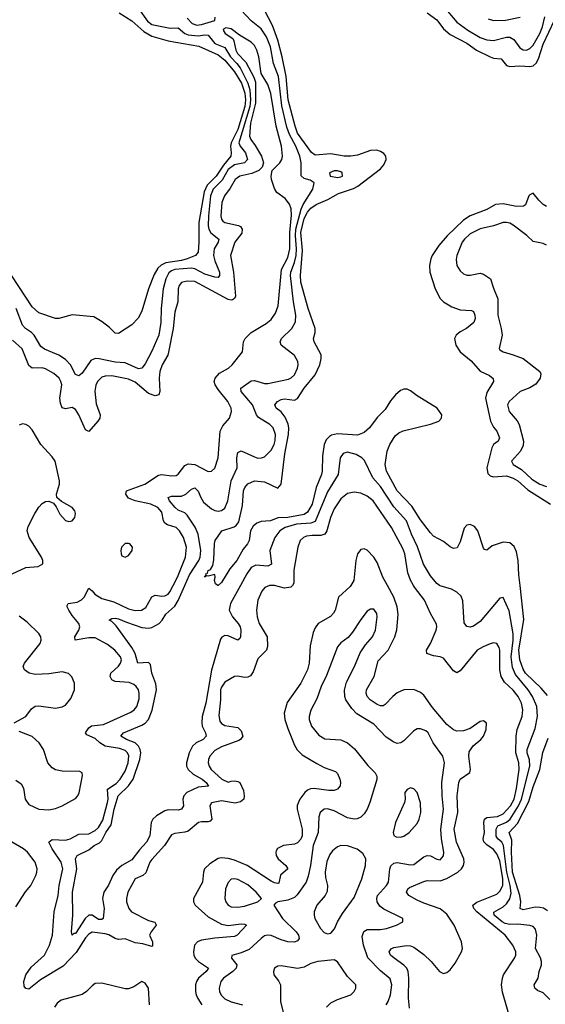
# Model space of a CAD drawing. Header units: inches. Extents: x 1954678 to 2060271, y 904822 to 1016299.
# Tile 34 of 256: x 1964894 to 1968063, y 947473 to 953413. Entities that reach past the tile are written whole.
import ezdxf

# ---------------------------------------------------------------- set-up
doc = ezdxf.new("R2010")
doc.units = ezdxf.units.IN
doc.header["$MEASUREMENT"] = 0
doc.layers.add('B9964', color=7, linetype='Continuous')
doc.layers.add('B9965', color=7, linetype='Continuous')

msp = doc.modelspace()

# ---------------------------------------------------------------- linework, layer by layer
at = {"layer": 'B9964', "color": 5}
for points, elevation in [([(1966539.5, 950000), (1966528.8, 949990), (1966490, 949982.7), (1966430, 949999.6), (1966400.5, 949999.5), (1966372.4, 949987.6), (1966354.2, 949965.8), (1966329.5, 949910), (1966320.9, 949850), (1966326.3, 949810), (1966338.4, 949770), (1966387, 949690), (1966388.5, 949631.5), (1966383, 949610), (1966330, 949556.8), (1966301.4, 949478.6), (1966285, 949455), (1966270, 949445.4), (1966250, 949443.9), (1966210, 949452), (1966190, 949451.1), (1966130, 949416.2), (1966110, 949386.3), (1966105.4, 949370), (1966104.5, 949310), (1966095, 949215), (1966100.6, 949180.6), (1966110, 949165.9), (1966130, 949154), (1966210, 949142), (1966230, 949122), (1966238.4, 949090), (1966225.3, 949070), (1966215.4, 949064.6), (1966110, 949026.7), (1966070, 949003.7), (1966039.4, 948970), (1966031.6, 948950), (1966030.9, 948930), (1966036.3, 948910), (1966048.5, 948890), (1966112.2, 948830), (1966150, 948811.9), (1966170, 948819.3), (1966190, 948820.3), (1966210, 948817.5), (1966220.7, 948810), (1966243.1, 948763.1), (1966248.1, 948730), (1966245.4, 948710), (1966225.7, 948694.3), (1966193.3, 948686.7), (1966110, 948699.7), (1966051.4, 948688.6), (1966040.1, 948670), (1966051.5, 948590), (1966043.4, 948576.6), (1966030, 948572.7), (1965990, 948573.9), (1965971.2, 948568.8), (1965910, 948517.8), (1965890, 948511.3), (1965830, 948504.1), (1965810, 948494.2), (1965767.2, 948430), (1965690, 948346.6), (1965679.5, 948330), (1965655.1, 948264.9), (1965636, 948250), (1965590, 948228.6), (1965545.3, 948150), (1965537.1, 948110), (1965538.2, 948090), (1965551.8, 948050), (1965568.6, 948030), (1965670, 947977.2), (1965707.9, 947967.9), (1965715.6, 947955.6), (1965717.3, 947950), (1965685.8, 947910), (1965677.5, 947890), (1965693.9, 947850), (1965694.2, 947825.8), (1965690, 947821), (1965637.1, 947837.1), (1965590, 947844.4), (1965530, 947868.3), (1965490, 947864.4), (1965470, 947870.4), (1965432.1, 947892.1), (1965410, 947898.2), (1965330, 947907.7), (1965310, 947895.9), (1965290, 947872.7), (1965234.6, 947785.4), (1965156.5, 947703.5), (1965019.4, 947620.6), (1964950, 947563.6), (1964930, 947567.8), (1964921.2, 947581.2), (1964918.4, 947610), (1964930.4, 947650), (1964963.6, 947696.4), (1965043.7, 947770), (1965073.7, 947830), (1965092.6, 947890), (1965101.5, 948030), (1965126.5, 948130), (1965132.1, 948190), (1965153.5, 948290), (1965143.2, 948330), (1965088.9, 948410), (1965069.5, 948450.5), (1965090, 948467.7), (1965170, 948462.8), (1965198, 948470), (1965250, 948498.7), (1965310, 948501.7), (1965350, 948521), (1965370, 948540.1), (1965395.9, 948584.1), (1965423.8, 948690), (1965426.9, 948710), (1965423.2, 948770), (1965475, 948805), (1965499.7, 948830), (1965530, 948879), (1965548.9, 948930), (1965551.7, 948971.7), (1965544.9, 948990), (1965530, 949003), (1965496.5, 949016.5), (1965410, 949030.7), (1965377.6, 949050), (1965350, 949075.8), (1965299.3, 949099.3), (1965289.8, 949110), (1965310, 949139.8), (1965327.8, 949152.2), (1965400.2, 949159.8), (1965564.8, 949235.2), (1965584.4, 949250), (1965599.9, 949270), (1965615.2, 949315.2), (1965615.2, 949350), (1965609.3, 949369.3), (1965595.9, 949390), (1965581.9, 949401.9), (1965554.3, 949414.3), (1965470, 949420.9), (1965449.3, 949430), (1965439.9, 949450), (1965443.4, 949470), (1965490, 949511.9), (1965502.6, 949530), (1965507.2, 949550), (1965501.6, 949570), (1965467.6, 949610), (1965424.1, 949644.1), (1965350, 949683.2), (1965310, 949683.6), (1965227.6, 949670), (1965225.4, 949690), (1965250.9, 949729.1), (1965255.9, 949750), (1965250.4, 949770.4), (1965210, 949818.5), (1965189.9, 949850), (1965180.6, 949870), (1965180.9, 949879.1), (1965186, 949890), (1965240.8, 949899.2), (1965267.3, 949912.7), (1965282, 949930), (1965310, 949982.4), (1965330, 949967.2), (1965346.2, 949946.2), (1965390, 949921.2), (1965461.7, 949901.7), (1965550, 949858.4), (1965590.5, 949849.5), (1965628.7, 949850), (1965653.6, 949866.4), (1965690, 949932), (1965710, 949940.5), (1965750, 949935), (1965770, 949937), (1965790, 949947.8), (1965799.4, 949960.6), (1965819.3, 950000)], 480), ([(1966225.4, 950000), (1966164.6, 949890), (1966157.7, 949850), (1966176.2, 949810), (1966211.5, 949770), (1966223.2, 949750), (1966227.1, 949730), (1966225.4, 949690), (1966221.1, 949678.9), (1966210.2, 949669.8), (1966150, 949694.9), (1966130, 949696.8), (1966111.9, 949688.1), (1966104.1, 949675.9), (1966050, 949489.6), (1966016.6, 949290), (1965994.7, 949210), (1965991.2, 949171.2), (1965994.1, 949150), (1966014.8, 949110), (1966019, 949090), (1965999.7, 949070), (1965958.2, 949050), (1965936.6, 949030), (1965915.6, 948990), (1965899.3, 948930), (1965900.4, 948910), (1965909.8, 948889.8), (1965940.9, 948860.9), (1965995, 948830), (1966018.8, 948810), (1966031.6, 948788.4), (1965970, 948783.1), (1965901.8, 948750), (1965882.7, 948730), (1965877.8, 948710), (1965882.2, 948670), (1965870, 948649.8), (1965850, 948644.2), (1965790, 948646.4), (1965770, 948639.9), (1965719.3, 948610), (1965697.4, 948590), (1965687.6, 948570), (1965678.1, 948490), (1965659.5, 948450), (1965616.3, 948403.7), (1965570, 948344.5), (1965509.7, 948310.3), (1965477.9, 948282.1), (1965455.1, 948250), (1965429, 948191), (1965402, 948150), (1965392.5, 948110), (1965403.5, 948050), (1965397.1, 947990), (1965390, 947983.6), (1965370, 947984.2), (1965330, 948009.8), (1965310, 948010.8), (1965288.8, 947991.2), (1965230, 947899.7), (1965221.2, 947898.8), (1965209.8, 947889.8), (1965207.1, 947910), (1965214.5, 948010), (1965211.5, 948148.5), (1965237.7, 948290), (1965229.9, 948350.1), (1965241, 948370), (1965310, 948405), (1965343.8, 948430), (1965374.2, 948445.8), (1965390, 948460.5), (1965413.3, 948510), (1965445.5, 948554.5), (1965462.8, 948650), (1965488, 948730), (1965549.9, 948790), (1965577.8, 948830), (1965618.3, 948950), (1965623.8, 948990), (1965620.3, 949010), (1965610.3, 949030.3), (1965589.6, 949049.6), (1965537.4, 949070), (1965504.7, 949090), (1965518.9, 949110), (1965630, 949157.5), (1965650.3, 949169.7), (1965669.9, 949190), (1965691.9, 949248.1), (1965718.2, 949370), (1965714.1, 949405.9), (1965691.1, 949470), (1965682, 949522), (1965670, 949534.6), (1965606.2, 949530), (1965589.9, 949590), (1965570, 949625), (1965476.5, 949756.5), (1965450, 949781.3), (1965432.7, 949790), (1965450, 949799.5), (1965470, 949802.4), (1965490, 949798.9), (1965537.7, 949777.7), (1965630, 949746.4), (1965670, 949742.2), (1965690, 949746.3), (1965735.6, 949770), (1965753.5, 949790), (1965774.4, 949825.6), (1965830, 949874.5), (1965850, 949908.6), (1965889.8, 950000)], 460), ([(1966890, 950000), (1966886.3, 949993.7), (1966816.2, 949930), (1966796.1, 949850), (1966787, 949833), (1966767.1, 949812.9), (1966693.1, 949770), (1966676, 949744), (1966664.3, 949715.7), (1966645.2, 949634.8), (1966638.8, 949530), (1966630.1, 949489.9), (1966590, 949409.8), (1966507.2, 949292.8), (1966488.1, 949230), (1966492.2, 949190), (1966510, 949136.4), (1966550, 949035.8), (1966567, 949007), (1966597.5, 948977.5), (1966685.1, 948925.1), (1966730, 948900.9), (1966798, 948878), (1966810, 948864.9), (1966824, 948830), (1966828.9, 948810), (1966825.7, 948790), (1966809.3, 948770.7), (1966790, 948763.2), (1966757, 948763), (1966670, 948774.8), (1966647.5, 948772.5), (1966630, 948765), (1966612.9, 948750), (1966583.2, 948710), (1966567.3, 948672.7), (1966566.1, 948650), (1966597, 948530), (1966597.2, 948490), (1966590, 948469.8), (1966570, 948446.4), (1966550, 948438.6), (1966484.9, 948430), (1966448.4, 948411.6), (1966440.9, 948399.1), (1966437.8, 948390), (1966440.8, 948370), (1966452.6, 948350), (1966498.6, 948310), (1966510.2, 948290), (1966467.4, 948252.6), (1966455.9, 948204.1), (1966450, 948201), (1966430, 948204.8), (1966410, 948214.6), (1966265, 948310), (1966190, 948343.1), (1966150, 948353), (1966110, 948356.4), (1966090, 948351.7), (1966040.4, 948319.6), (1966009.2, 948290), (1966002.2, 948270), (1965996.6, 948210), (1965942.8, 948110), (1965942.8, 948090), (1965951.1, 948070), (1966030, 947999.8), (1966110, 947956.3), (1966150, 947947.3), (1966230, 947958.3), (1966250, 947956.5), (1966261.3, 947950), (1966204.7, 947890), (1966190, 947881.5), (1966070, 947871.2), (1965990, 947858.8), (1965965.3, 947850), (1965947.6, 947830), (1965941.7, 947790), (1965944, 947770), (1965952.6, 947750), (1965972, 947730), (1966031.4, 947690), (1966019.1, 947670), (1965971.7, 947630), (1965959.8, 947610), (1965954.4, 947590), (1965954, 947550), (1965958.5, 947530), (1965967.7, 947507.7), (1965992.7, 947470)], 520), ([(1966091.1, 950000), (1966090, 949999), (1966088.7, 950000)], 440), ([(1967244.9, 947450), (1967238, 947510), (1967241, 947630), (1967237.1, 947670), (1967227.3, 947690), (1967210, 947709.3), (1967151.2, 947750), (1967129.8, 947770), (1967121.2, 947790), (1967133, 947807), (1967150, 947815.8), (1967227, 947827), (1967250, 947825.9), (1967270, 947817), (1967330, 947772.7), (1967375.9, 947730), (1967425.5, 947670), (1967450, 947659), (1967470, 947664.2), (1967490, 947681.3), (1967519.3, 947720.7), (1967557.8, 947790), (1967563.7, 947810), (1967558.4, 947850), (1967512.9, 947950), (1967470, 948015.8), (1967430, 948049.4), (1967330, 948082.2), (1967290, 948099.9), (1967240.4, 948130), (1967227.1, 948150), (1967234.7, 948170), (1967243.7, 948176.3), (1967330, 948213.5), (1967350, 948219), (1967430, 948217.8), (1967470, 948231), (1967535, 948270), (1967557, 948290), (1967569.9, 948310), (1967574.4, 948330), (1967571, 948350), (1967528, 948450), (1967513, 948530), (1967535.9, 948630), (1967532, 948730), (1967541.6, 948810), (1967550, 948831), (1967608.4, 948871.6), (1967612.8, 948890), (1967602, 948970), (1967604.7, 948995.3), (1967628, 949032.1), (1967674.2, 949070), (1967690.7, 949090), (1967707.2, 949130), (1967709.6, 949169.6), (1967690, 949183.6), (1967670, 949178.9), (1967610, 949136.5), (1967570, 949122), (1967530, 949121.2), (1967510, 949127.9), (1967470, 949160.8), (1967383.8, 949263.8), (1967330, 949336.8), (1967310, 949354.6), (1967270, 949372), (1967210.1, 949369.9), (1967170, 949352.2), (1967142.9, 949330), (1967098.6, 949281.4), (1967085.9, 949274.1), (1967070, 949273), (1967050, 949280.6), (1967007.7, 949310), (1966989, 949330), (1966982.2, 949350), (1966985, 949370), (1967031.6, 949450), (1967055.1, 949544.9), (1967116.5, 949610), (1967155.8, 949690), (1967167.7, 949732.3), (1967175.4, 949824.6), (1967169.5, 949870), (1967149.9, 949930), (1967111.5, 950000)], 520), ([(1967861.1, 947350), (1967805.5, 947545.5), (1967798.8, 947590), (1967804.3, 947630), (1967811.8, 947650), (1967877.8, 947750), (1967886, 947770), (1967884.6, 947790), (1967867.5, 947830), (1967820.9, 947890), (1967650.5, 948030), (1967632.8, 948050), (1967627.1, 948070), (1967650.9, 948089.1), (1967770, 948136.8), (1967790, 948154.3), (1967807, 948190), (1967807.7, 948232.3), (1967790, 948337.7), (1967770, 948381.2), (1967750, 948407.4), (1967710, 948434.7), (1967693.4, 948453.4), (1967688.6, 948470), (1967696.6, 948510), (1967693.3, 948570), (1967697.5, 948590), (1967710, 948600.3), (1967774.1, 948605.9), (1967810, 948620.9), (1967852.8, 948670), (1967875.7, 948710), (1967890, 948774.6), (1967905.7, 948890), (1967903.1, 948930), (1967884.8, 948990), (1967887.1, 949090), (1967894.4, 949130), (1967924.3, 949210), (1967927.4, 949250), (1967919.7, 949290), (1967900.1, 949330), (1967870, 949368.1), (1967816.2, 949416.2), (1967796.6, 949450), (1967788.5, 949490), (1967790, 949609), (1967785.4, 949625.4), (1967770, 949649.6), (1967750, 949653.5), (1967730, 949647.3), (1967688.2, 949630), (1967651.7, 949608.3), (1967550, 949484), (1967530, 949472.6), (1967510, 949485.3), (1967450, 949561.6), (1967430, 949569.9), (1967390, 949574.2), (1967348.7, 949590), (1967347.2, 949610), (1967371.4, 949648.6), (1967405.8, 949730), (1967409.8, 949750), (1967406.7, 949766.7), (1967370, 949831.3), (1967334.3, 949910), (1967274.1, 949990), (1967268.4, 950000)], 480), ([(1968090, 947501.7), (1968050, 947540.9), (1968015.5, 947555.5), (1967999.7, 947570), (1967996.3, 947590), (1968020.4, 947630), (1968026, 947670), (1968040.2, 947710), (1968040.7, 947730), (1968033.7, 947753.7), (1968005, 947810), (1968013.1, 947890), (1968005, 947925), (1967990, 947941.4), (1967970, 947948), (1967897, 947957), (1967850, 947954.6), (1967821, 947961), (1967802.6, 947970), (1967754.2, 948010), (1967752.3, 948027.7), (1967810, 948060.5), (1967830, 948078.5), (1967850.2, 948109.8), (1967857.1, 948142.9), (1967852, 948190), (1967831.9, 948270), (1967811, 948431), (1967800.3, 948450), (1967776.2, 948470), (1967766.7, 948486.7), (1967766.7, 948530), (1967777.3, 948550), (1967830, 948570.6), (1967851.4, 948588.6), (1967902.4, 948670), (1967920.6, 948710), (1967969, 948910), (1967967.9, 948947.9), (1967954.7, 948990), (1967954.8, 949010), (1968002.5, 949137.5), (1968016.4, 949210), (1968011.2, 949270), (1967986.4, 949330), (1967960.3, 949370), (1967882.8, 949462.8), (1967864.5, 949504.5), (1967857, 949570), (1967868.6, 949670), (1967868.8, 949708.8), (1967846.2, 949846.2), (1967810, 949927.3), (1967790, 949922.4), (1967670, 949782.4), (1967630, 949754.3), (1967610, 949748), (1967590, 949752.3), (1967574.7, 949774.7), (1967566.9, 949906.9), (1967556, 949936), (1967530, 949959.8), (1967498.1, 949978.1), (1967430, 949996.8), (1967425.5, 950000)], 460), ([(1968076.6, 949336.6), (1968039, 949379), (1967944.1, 949470), (1967930, 949494.1), (1967908.9, 949550), (1967902.6, 949610), (1967933.8, 949793.8), (1967910.9, 950000)], 440), ([(1967104.1, 947470), (1967116.3, 947490), (1967129.9, 947530), (1967137, 947590), (1967127.2, 947627.2), (1967070, 947674.8), (1966993.5, 947753.5), (1966966.6, 947830), (1966958, 947882), (1966968.2, 947911.8), (1966990, 947922.9), (1967070, 947924.1), (1967105.2, 947930), (1967166, 947950), (1967204, 947970), (1967204, 947990), (1967090, 948047.2), (1967065.2, 948065.2), (1967048.7, 948090), (1967046.4, 948110), (1967051.4, 948130), (1967105, 948190), (1967117, 948210), (1967125.2, 948290), (1967131.6, 948308.4), (1967150, 948324.6), (1967170, 948327.6), (1967250, 948313.7), (1967270, 948316.8), (1967330, 948361.8), (1967350, 948370.2), (1967370, 948369.1), (1967410, 948348), (1967430, 948345.2), (1967450, 948367.7), (1967452.1, 948390), (1967436.4, 948470), (1967433.2, 948530), (1967449, 948650), (1967440.9, 948730), (1967439.4, 948810), (1967456.2, 948930), (1967445, 948970), (1967387.3, 949050), (1967356.4, 949110), (1967342.6, 949122.6), (1967310, 949135.3), (1967290, 949133.7), (1967270, 949122.6), (1967210, 949061.5), (1967192.2, 949050), (1967170, 949047.1), (1967150, 949053.5), (1967104.4, 949084.4), (1967030, 949162.3), (1966926, 949226), (1966897.5, 949257.5), (1966861.2, 949310), (1966854.2, 949330), (1966852.3, 949367.7), (1966864, 949416), (1966913.5, 949510), (1966946.1, 949593.9), (1966978.5, 949641.5), (1967020.3, 949690), (1967039.8, 949730), (1967049.7, 949809.7), (1967047.3, 949830), (1967030, 949856), (1967010, 949857), (1966990, 949844.5), (1966950, 949794), (1966901.5, 949718.5), (1966873.5, 949686.5), (1966830, 949652.6), (1966810.3, 949630), (1966743.8, 949456.2), (1966712.2, 949390), (1966684.7, 949315.3), (1966650, 949247.3), (1966638.9, 949210), (1966638.9, 949190), (1966653.8, 949150), (1966696.7, 949096.7), (1966734.1, 949074.1), (1966830, 949068.5), (1966870.1, 949050.1), (1966913.4, 949013.4), (1966993.4, 948913.4), (1967037.3, 948870), (1967047.2, 948850), (1967048.2, 948828.2), (1967005.4, 948690), (1966989.4, 948650.6), (1966970, 948622), (1966950, 948601.5), (1966928.5, 948591.5), (1966910, 948589), (1966870, 948596.8), (1966790, 948640.8), (1966750, 948652.9), (1966729.1, 948650.9), (1966705.6, 948630), (1966697.2, 948602.8), (1966692.8, 948510), (1966663.1, 948430), (1966646.5, 948310), (1966633.6, 948246.4), (1966620.5, 948210), (1966567.1, 948132.9), (1966550, 948116.5), (1966510, 948099.9), (1966450.2, 948089.8), (1966436.5, 948083.5), (1966425.5, 948070), (1966478.9, 947990), (1966561.8, 947910), (1966574.8, 947890), (1966578.8, 947870), (1966570, 947855.8), (1966550, 947847.4), (1966510, 947848.9), (1966470, 947860.6), (1966410, 947886.9), (1966386.8, 947890), (1966370, 947885.3), (1966350.3, 947870), (1966277.6, 947802.4), (1966230, 947782.6), (1966172.8, 947767.2), (1966170.4, 947750), (1966202.6, 947710), (1966198.8, 947690), (1966178.6, 947670), (1966123.5, 947630), (1966107.2, 947610), (1966096.1, 947570), (1966099.4, 947550), (1966107.9, 947527.9), (1966130, 947505.6), (1966170, 947487.7), (1966237.1, 947470)], 540), ([(1964859.7, 949170), (1964931.3, 949208.7), (1964964.3, 949255.7), (1964988.1, 949271.9), (1965010, 949273.9), (1965110, 949258.5), (1965150, 949266.4), (1965170, 949278.4), (1965202.2, 949317.8), (1965225, 949370), (1965224, 949410), (1965208.3, 949448.3), (1965187.5, 949467.5), (1965150, 949478.8), (1965070, 949466.2), (1964990, 949463.4), (1964951.3, 949471.3), (1964922, 949490), (1964914, 949510), (1964923.4, 949530), (1965016.5, 949650), (1965023.4, 949670), (1965022.2, 949690), (1965008.7, 949710), (1964938.2, 949778.2), (1964890, 949814)], 520), ([(1964870, 948825.3), (1964903, 948802.9), (1964916.2, 948776.2), (1964926.7, 948710), (1964950, 948678), (1965010, 948650.1), (1965070, 948645.3), (1965110, 948653.2), (1965150, 948669.4), (1965230, 948714.4), (1965244.1, 948730), (1965252, 948748), (1965272.1, 948852.1), (1965269.7, 948869.7), (1965256.4, 948876.4), (1965150, 948878.5), (1965110, 948888), (1965090, 948898.4), (1965063.4, 948930), (1965038, 949010), (1965010.5, 949050), (1964968.3, 949088.3), (1964890, 949118.8)], 520), ([(1968076.1, 948036.1), (1968051.9, 948051.9), (1968030, 948057.5), (1968002.1, 948057.9), (1967930, 948043.5), (1967911.4, 948051.4), (1967914.8, 948090), (1967909.9, 948130), (1967864.7, 948270), (1967859, 948390), (1967862, 948462), (1967845.6, 948510), (1967896.3, 948563.7), (1967963.7, 948696.3), (1967990, 948783.9), (1968029.2, 948890), (1968048.9, 948991.1), (1968081.1, 949078.9)], 440), ([(1964870, 948061.1), (1964928.9, 948151.1), (1964960.6, 948190), (1964991, 948249), (1964997.1, 948270), (1964998.4, 948290), (1964987.5, 948330), (1964941.9, 948390), (1964916.2, 948410), (1964830, 948460.9)], 520), ([(1966744.8, 947455.2), (1966770, 947481.3), (1966810, 947501.3), (1966890, 947529.1), (1966911.5, 947550), (1966921.6, 947570), (1966920.7, 947590), (1966870, 947640.9), (1966810, 947729.3), (1966790, 947740.9), (1966691.3, 947731.3), (1966650, 947718), (1966610, 947697.4), (1966570, 947688.7), (1966470, 947704.2), (1966450, 947702.9), (1966430.4, 947689.6), (1966424.4, 947670), (1966426, 947650), (1966454.7, 947614.7), (1966465.8, 947590), (1966467.5, 947490), (1966490.9, 947390.9)], 560), ([(1965676, 947470), (1965671, 947570), (1965650, 947600.4), (1965630, 947609.7), (1965582.3, 947577.7), (1965550, 947566.3), (1965530, 947566.2), (1965390, 947599.2), (1965350, 947597.1), (1965330, 947583.9), (1965297.3, 947550), (1965270, 947532.1), (1965143.4, 947496.6), (1965119.8, 947480.2), (1965103.9, 947456.1)], 520)]:
    msp.add_lwpolyline(points, dxfattribs=dict(at, elevation=elevation))
for points, elevation in [([(1967250, 948778.4), (1967230, 948769.3), (1967217.1, 948750), (1967218, 948710), (1967213.4, 948690), (1967160.9, 948570), (1967145.3, 948510), (1967150.4, 948490.4), (1967163.4, 948483.4), (1967190, 948480.9), (1967210, 948486.5), (1967242.6, 948510), (1967290, 948563.7), (1967303.1, 948590), (1967312.8, 948630), (1967310, 948688.7), (1967291.2, 948750), (1967270, 948772.3)], 560), ([(1966830.2, 948429.8), (1966810, 948422.3), (1966780.6, 948399.4), (1966763.6, 948376.4), (1966746.1, 948333.9), (1966735.9, 948270), (1966738.4, 948238.4), (1966750.2, 948190), (1966747.7, 948152.3), (1966736.5, 948130), (1966686.4, 948070), (1966669.4, 948030), (1966668.6, 948010), (1966673.8, 947990), (1966708.1, 947930), (1966730, 947906.3), (1966750, 947897.4), (1966770, 947901.3), (1966793, 947927), (1966811.1, 947970), (1966840.5, 948019.5), (1966910, 948117.6), (1966957.7, 948230), (1966979.8, 948310), (1966980.4, 948350), (1966962.8, 948382.8), (1966928.5, 948408.5), (1966870, 948428.1)], 560), ([(1966190, 948230.5), (1966170, 948226.8), (1966150, 948208.2), (1966134.3, 948170), (1966131.1, 948111.1), (1966136.9, 948090), (1966150.9, 948070.9), (1966170, 948061.1), (1966210, 948058.7), (1966250, 948065.1), (1966329.3, 948090), (1966351.8, 948110), (1966320.3, 948150), (1966270, 948193.1), (1966210, 948226.4)], 540)]:
    msp.add_lwpolyline(points, close=True, dxfattribs=dict(at, elevation=elevation))
at = {"layer": 'B9965', "color": 5}
for points, elevation in [([(1965493.9, 953453.9), (1965570, 953406.8), (1965641.5, 953341.5), (1965690, 953314.6), (1965790, 953284.8), (1965974, 953254), (1966090, 953200.8), (1966130, 953168.6), (1966190, 953098), (1966230.9, 953030), (1966251, 952971), (1966254.6, 952930), (1966251.8, 952890), (1966209.4, 952750), (1966168.9, 952670), (1966165.1, 952650), (1966169.7, 952610), (1966166.5, 952590), (1966123.7, 952536.3), (1966079, 952470), (1966024.3, 952415.7), (1966005.4, 952374.6), (1965974.9, 952190), (1965974.5, 952070), (1965969.3, 952010), (1965953.7, 951990), (1965904.7, 951970), (1965870, 951960.5), (1965774.1, 951945.9), (1965746.9, 951933.1), (1965726.5, 951913.5), (1965704.2, 951875.8), (1965670.6, 951790), (1965630, 951654.5), (1965608.2, 951611.8), (1965570, 951571.8), (1965490, 951519.5), (1965470, 951522), (1965435.8, 951555.8), (1965390.9, 951590.9), (1965340.4, 951620.4), (1965210, 951633.3), (1965130.3, 951609.7), (1965110, 951609.7), (1965010, 951645.1), (1964970, 951680.4), (1964847.3, 951867.3)], 440), ([(1965610, 953481.5), (1965665, 953405), (1965690, 953383.8), (1965802, 953362), (1965850, 953365), (1965889.2, 953329.2), (1965910, 953321.3), (1965970, 953316.1), (1966010, 953321.4), (1966030, 953319), (1966070, 953270), (1966130, 953245.4), (1966164.6, 953190), (1966203.2, 953150), (1966222.6, 953122.6), (1966270.4, 953030.4), (1966281, 952990), (1966285.1, 952930), (1966282, 952890), (1966216, 952670), (1966223.3, 952650), (1966255.8, 952610), (1966268.5, 952570), (1966250.2, 952550), (1966190, 952537.2), (1966150.4, 952510), (1966114.1, 952445.9), (1966060.2, 952390), (1966044.8, 952350), (1966032, 952230), (1966030.7, 952170), (1966034.6, 952150), (1966046.6, 952126.6), (1966094.7, 952090), (1966091.6, 952070), (1966067.1, 952030), (1966062.9, 951990), (1966070, 951957.7), (1966098, 951890), (1966098.7, 951870), (1966090, 951857.8), (1966070, 951859.6), (1966010, 951878.5), (1965950.7, 951910.7), (1965930, 951913.4), (1965830, 951906.5), (1965810, 951898.9), (1965794.1, 951885.9), (1965774.9, 951850), (1965759.3, 951790), (1965746.2, 951670), (1965745.9, 951585.9), (1965732.6, 951510), (1965690, 951413.1), (1965650, 951336.9), (1965631.2, 951310), (1965610, 951307.4), (1965530, 951342.7), (1965470, 951347.5), (1965372.2, 951367.8), (1965350, 951368.5), (1965323, 951357), (1965270, 951279.8), (1965250, 951263.5), (1965230, 951272.4), (1965201, 951330), (1965170, 951363.9), (1965130, 951388.3), (1965044.4, 951424.4), (1965021.4, 951441.4), (1964981.5, 951510), (1964966, 951526), (1964928.9, 951550), (1964909.9, 951569.9), (1964873.6, 951670)], 460), ([(1965889.8, 950000), (1965917.2, 950062.8), (1965974.5, 950150), (1965983.1, 950170), (1965986.4, 950210), (1965970.6, 950310), (1965951.2, 950351.2), (1965903.9, 950423.9), (1965890, 950437.9), (1965850, 950454.5), (1965830.7, 950470), (1965797.8, 950510), (1965788.9, 950531.1), (1965810, 950539.3), (1965870, 950538.3), (1965896.5, 950550), (1965930, 950579.7), (1965950, 950588.1), (1965970, 950568.9), (1965986.2, 950530), (1966003.1, 950503.1), (1966050, 950461.3), (1966070, 950451.5), (1966090, 950448.3), (1966110, 950451.8), (1966130, 950465.2), (1966148, 950510), (1966169, 950630), (1966205.3, 950710), (1966202.5, 950770), (1966210, 950801.1), (1966230, 950812.1), (1966310, 950775), (1966330, 950768.7), (1966351.2, 950768.8), (1966370, 950775.9), (1966410, 950815), (1966428.3, 950850), (1966434.3, 950874.3), (1966436.2, 950910), (1966421.7, 950950), (1966402.4, 950970), (1966333, 951013), (1966321.8, 951030), (1966297.5, 951090), (1966229.2, 951170), (1966226.8, 951190), (1966290, 951234.8), (1966310, 951236.8), (1966370, 951219.2), (1966390, 951218.5), (1966514.7, 951245.3), (1966530, 951252.1), (1966550, 951270.3), (1966569.8, 951310), (1966573.4, 951330), (1966571.2, 951350), (1966550, 951387.1), (1966470.8, 951450), (1966464.6, 951470), (1966471.9, 951490), (1966534.6, 951550), (1966556.8, 951590), (1966559.4, 951630), (1966545, 951710), (1966527.6, 951870), (1966528.4, 951890), (1966551.8, 951948.2), (1966560, 951990), (1966563.2, 952030), (1966557.2, 952110), (1966559.9, 952150), (1966590.3, 952269.7), (1966602.7, 952297.3), (1966661.8, 952390), (1966669.6, 952429.6), (1966646, 952446), (1966610, 952455.3), (1966591.5, 952471.5), (1966590.3, 952549.7), (1966582.9, 952590), (1966559.1, 952650), (1966520.7, 952720.7), (1966505.5, 952765.5), (1966474.2, 952894.2), (1966453.6, 953070), (1966424.6, 953150), (1966405.5, 953250), (1966381.5, 953310), (1966350, 953358.5), (1966290, 953406.3), (1966230, 953469.9)], 460), ([(1966088.7, 950000), (1966075.3, 950010), (1966068.7, 950030), (1966073.2, 950050), (1966070, 950066), (1966030, 950055.3), (1966022, 950058), (1966009, 950049), (1966018, 950062), (1966015.3, 950070), (1966026, 950074), (1966029.7, 950090), (1966044.4, 950095.6), (1966059.1, 950120.9), (1966065.3, 950154.7), (1966067.9, 950252.1), (1966072.7, 950270), (1966113.2, 950330), (1966187, 950353), (1966198.9, 950361.1), (1966215.9, 950384.2), (1966237.1, 950482.9), (1966244, 950570), (1966250.9, 950590), (1966270, 950612.2), (1966310, 950630.2), (1966370, 950625), (1966450, 950587.7), (1966469.8, 950610), (1966493.3, 950793.3), (1966515.6, 950910), (1966517, 950950), (1966513.4, 950973.4), (1966494.6, 951014.6), (1966470, 951046.6), (1966441, 951070), (1966432.2, 951090), (1966448.4, 951110), (1966470, 951120.9), (1966490, 951125), (1966550, 951118.4), (1966570, 951128.4), (1966610, 951190.8), (1966675.2, 951270), (1966704.6, 951330), (1966712.1, 951370), (1966711.3, 951391.3), (1966668.5, 951470), (1966666.4, 951490), (1966675, 951525), (1966675.9, 951550), (1966633.8, 951670), (1966589.6, 951830), (1966587.5, 951870), (1966598.5, 952021.5), (1966589.8, 952130), (1966610, 952214.3), (1966630, 952253), (1966650, 952275.6), (1966681.2, 952298.8), (1966751.8, 952328.2), (1966816.3, 952363.7), (1966905.8, 952394.2), (1966932.1, 952407.9), (1967070, 952514.3), (1967090, 952537.6), (1967103.4, 952570), (1967100.7, 952590), (1967090, 952605.1), (1967070, 952618.7), (1967046.8, 952626.7), (1967010, 952623.7), (1966930, 952596.3), (1966890, 952589.2), (1966850, 952590.9), (1966770, 952604.6), (1966675, 952595), (1966652.8, 952612.8), (1966570, 952729), (1966554, 952770), (1966512.7, 952930), (1966500.2, 953070), (1966477.4, 953190), (1966450.2, 953290.2), (1966417.7, 953377.7), (1966369.9, 953470)], 440), ([(1967350, 953455.7), (1967410, 953411.8), (1967450, 953357.5), (1967490, 953323.7), (1967590, 953271.6), (1967648.6, 953228.6), (1967730, 953188.7), (1967750, 953181.8), (1967796.5, 953176.5), (1967830, 953136.3), (1967850.1, 953130.1), (1967910, 953135.1), (1967970, 953130.1), (1967990, 953135.9), (1968008.3, 953151.7), (1968022, 953178), (1968050, 953265.1), (1968118, 953410), (1968136.5, 953470)], 440), ([(1967451.2, 953491.2), (1967530, 953399.2), (1967595.8, 953350), (1967670, 953305.1), (1967710, 953292.1), (1967750, 953287.9), (1967830, 953307.9), (1967850, 953307), (1967873.6, 953293.6), (1967910, 953242.9), (1967930, 953231.7), (1967950, 953230.1), (1967970, 953238.7), (1967990, 953259.5), (1968029.9, 953330), (1968046, 953370), (1968060.6, 953430)], 460), ([(1965903, 953423), (1965933.2, 953390), (1965961.2, 953381.2), (1965990, 953383.7), (1966070.8, 953409.2), (1966071.7, 953428.3)], 480), ([(1967717.8, 953417.8), (1967750, 953408.8), (1967824, 953410), (1967912, 953428)], 480), ([(1965819.3, 950000), (1965844.5, 950050), (1965893.1, 950170), (1965898.8, 950230), (1965881.9, 950290), (1965856.8, 950330), (1965837.1, 950350), (1965786, 950366), (1965770, 950375.4), (1965760.7, 950390), (1965750, 950441), (1965727.3, 950470), (1965685.4, 950490), (1965589.6, 950509.6), (1965550, 950526.2), (1965534, 950550), (1965538.7, 950570), (1965649.3, 950610.7), (1965730, 950664.4), (1965750, 950669.5), (1965810, 950661.2), (1965836.4, 950663.5), (1965850, 950670.2), (1965890, 950724.3), (1965910, 950734), (1965950, 950728.7), (1966030, 950688), (1966050, 950688.9), (1966070, 950707), (1966091.2, 950770), (1966102.4, 950930), (1966117.8, 950962.2), (1966159.7, 951010), (1966171.6, 951050), (1966169, 951070), (1966149.8, 951110), (1966090, 951182.6), (1966072.7, 951210), (1966067.1, 951230), (1966071.8, 951250), (1966098.7, 951281.3), (1966152.2, 951310), (1966175.5, 951330), (1966237.7, 951410), (1966243.5, 951470), (1966252.9, 951490), (1966290, 951526.2), (1966379.5, 951580.5), (1966410, 951605.2), (1966436.7, 951643.3), (1966452.7, 951687.3), (1966473, 951907), (1966510, 951977.7), (1966522.2, 952030), (1966523.4, 952130), (1966533.2, 952233.2), (1966531.3, 952271.3), (1966521.2, 952301.2), (1966494, 952334), (1966444.5, 952370), (1966430, 952395.6), (1966412.7, 952450), (1966409.8, 952470.2), (1966417.2, 952502.8), (1966462.7, 952550), (1966475.3, 952570), (1966479.1, 952590), (1966473, 952650), (1966439.7, 952770), (1966408.9, 952968.9), (1966390, 953022.8), (1966349.3, 953089.3), (1966336.2, 953190), (1966324.3, 953230), (1966310, 953257.7), (1966290, 953277.7), (1966219.3, 953319.2), (1966170, 953357.8), (1966136.5, 953363.5), (1966123.2, 953356.8), (1966120.9, 953350), (1966132, 953330), (1966178.9, 953298.9), (1966185.8, 953285.8), (1966196.9, 953230), (1966208.2, 953210), (1966257.3, 953157.3), (1966305.9, 953065.9), (1966316.1, 953036.1), (1966316.4, 952910), (1966286.3, 952790), (1966280.3, 952710), (1966287.2, 952690), (1966314.5, 952654.5), (1966352.1, 952590), (1966364.5, 952550), (1966356.9, 952523.1), (1966336.5, 952503.5), (1966294.3, 952485.6), (1966221.3, 952470), (1966192.8, 952450), (1966162.4, 952397.6), (1966127.9, 952350), (1966112.8, 952310), (1966107.1, 952230), (1966110.1, 952210.1), (1966118.2, 952198.3), (1966130, 952188.9), (1966212.3, 952172.3), (1966224.9, 952164.9), (1966235.7, 952150), (1966233.9, 952126.1), (1966190.7, 952070), (1966165.9, 951990), (1966183.8, 951890), (1966194.2, 951745.8), (1966188.4, 951731.6), (1966176.6, 951723.4), (1966170, 951720.8), (1966150, 951725.3), (1965950, 951834.1), (1965903.4, 951836.6), (1965870, 951826.8), (1965855.9, 951810), (1965849.1, 951790), (1965846.5, 951710), (1965830, 951649.5), (1965819.1, 951550), (1965791.7, 951408.3), (1965786.5, 951390), (1965753.4, 951330), (1965738.8, 951290), (1965734, 951250), (1965739.8, 951170), (1965732.2, 951150), (1965710, 951143.2), (1965670, 951158.7), (1965590, 951225.4), (1965550, 951244.3), (1965450, 951264.2), (1965410, 951263.2), (1965390, 951256.3), (1965362.3, 951230), (1965352.7, 951207.3), (1965347.6, 951172.4), (1965355.5, 951095.5), (1965378.8, 951030), (1965377.5, 951010), (1965364.9, 950990), (1965310, 950928.5), (1965290, 950938.3), (1965251.3, 951030), (1965230, 951061.3), (1965210, 951072.5), (1965170, 951066.1), (1965150, 951072.3), (1965139, 951099), (1965135, 951130), (1965147.1, 951210), (1965142.8, 951230), (1965131.2, 951251.2), (1965099.4, 951279.4), (1965050, 951306.1), (1965030, 951312.6), (1964970, 951311.3), (1964950, 951326.6), (1964908, 951428), (1964850, 951479.2)], 480), ([(1968070, 952287.1), (1968050, 952299.1), (1968023.7, 952323.7), (1967990, 952366.3), (1967970, 952357.3), (1967964.2, 952350), (1967943.5, 952296.5), (1967932.2, 952287.8), (1967890, 952286.1), (1967810, 952302.3), (1967762.5, 952297.5), (1967710.9, 952269.1), (1967610.1, 952229.9), (1967570, 952204.6), (1967470.8, 952110), (1967420.5, 952050), (1967381.8, 951990), (1967372.7, 951970), (1967364.6, 951930), (1967366.8, 951890), (1967398.9, 951790), (1967430, 951731.8), (1967450.3, 951710), (1967500.2, 951680.2), (1967550, 951663.7), (1967617.8, 951657.8), (1967630, 951653), (1967638.3, 951630), (1967639.6, 951610), (1967632.7, 951587.3), (1967588.7, 951550), (1967550, 951529.8), (1967525.4, 951510), (1967516, 951490), (1967523.3, 951450), (1967550, 951410.1), (1967615.6, 951355.6), (1967670, 951293.4), (1967726.6, 951266.6), (1967749.4, 951249.4), (1967751, 951230), (1967710, 951163.1), (1967702.3, 951130), (1967732.4, 950990), (1967750, 950955), (1967771.8, 950930), (1967786.8, 950890), (1967779.1, 950870), (1967750.1, 950849.9), (1967740.1, 950830), (1967711, 950710), (1967716.1, 950676.1), (1967730, 950660.7), (1967750, 950655.2), (1967830, 950661.5), (1967870, 950647.7), (1967896.6, 950630), (1967957.1, 950577.1), (1968094.2, 950490)], 440), ([(1968070, 952052), (1968050, 952063.6), (1967990, 952075.1), (1967951.1, 952111.1), (1967870, 952172.9), (1967850, 952185.2), (1967830, 952190.6), (1967810, 952189.9), (1967750, 952169.9), (1967670, 952152.1), (1967610, 952120.5), (1967575, 952090), (1967561, 952070), (1967529.4, 951990), (1967525.6, 951965.6), (1967530.2, 951930), (1967550, 951898), (1967570, 951879.6), (1967590, 951871.3), (1967610, 951871.1), (1967670, 951884.9), (1967690, 951878.8), (1967733.5, 951850), (1967750, 951794.4), (1967777.7, 951730), (1967777.9, 951630), (1967797.8, 951550), (1967802.7, 951510), (1967784.9, 951430), (1967790, 951421), (1967808.5, 951408.5), (1967870, 951392), (1967930, 951368.4), (1968030, 951290.4), (1968035.8, 951275.8), (1968031.3, 951250), (1968005.6, 951214.4), (1967970, 951192.4), (1967910.8, 951169.2), (1967845.3, 951110), (1967836, 951090), (1967844.7, 951050), (1967893.8, 950993.8), (1967906.5, 950970), (1967932.2, 950870), (1967930, 950844.5), (1967913.5, 950810), (1967859.6, 950750), (1967868.9, 950730), (1967919.4, 950699.4), (1967981.1, 950641.1), (1968030, 950610.5), (1968070, 950596.8)], 460), ([(1967910.9, 950000), (1967903.8, 950063.8), (1967900.1, 950150), (1967890, 950202.4), (1967875, 950235), (1967850, 950257.2), (1967810, 950260.9), (1967742.1, 950237.9), (1967710, 950211.8), (1967696.6, 950216.6), (1967690, 950224), (1967656.2, 950330), (1967636.2, 950356.2), (1967610, 950368), (1967590, 950364.1), (1967573.8, 950346.2), (1967550, 950262), (1967532.4, 950227.6), (1967510, 950222.3), (1967490, 950233.5), (1967450, 950265.1), (1967390, 950297.6), (1967370, 950316.4), (1967310, 950396.2), (1967259, 950479), (1967169.4, 950570), (1967105.3, 950690), (1967097.2, 950730), (1967109.9, 950810.1), (1967125.4, 950850), (1967158.1, 950901.9), (1967179.4, 950920.6), (1967207, 950933), (1967370, 950972.4), (1967420.7, 950990), (1967437.7, 951010), (1967438.5, 951030), (1967411.2, 951070), (1967290, 951144), (1967250, 951174), (1967230, 951183.5), (1967210, 951184.7), (1967190, 951176.9), (1967159.5, 951150), (1967130, 951113.6), (1967097.8, 951062.2), (1967050, 951014), (1967002.5, 950950), (1966970, 950921.9), (1966930, 950906.2), (1966810, 950913.7), (1966773.4, 950906.6), (1966761.1, 950898.9), (1966741.9, 950878.1), (1966729, 950851), (1966718.9, 950781.1), (1966717.5, 950690), (1966713.2, 950670), (1966682.5, 950590), (1966657.3, 950490), (1966630, 950442.5), (1966610, 950427.6), (1966510, 950409), (1966450, 950408.1), (1966406.7, 950390), (1966350, 950385), (1966323.8, 950376.2), (1966302.6, 950357.4), (1966285.8, 950330), (1966277.3, 950270), (1966266.7, 950250), (1966240.5, 950219.5), (1966203.2, 950150), (1966160, 950100), (1966110, 950017), (1966091.1, 950000)], 440), ([(1964821.6, 950058.4), (1964930, 950107.1), (1965005.2, 950114.8), (1965033.3, 950130), (1965033.7, 950150), (1965024.7, 950170), (1964950.6, 950290), (1964939.1, 950330), (1964944.8, 950355.2), (1964985.6, 950434.4), (1965010, 950472.2), (1965030, 950493.7), (1965050, 950505.7), (1965070, 950508.7), (1965097, 950497), (1965113.8, 950473.8), (1965135.3, 950430), (1965170, 950392.2), (1965190, 950385.7), (1965209.7, 950390.3), (1965226, 950410), (1965230, 950434), (1965225.4, 950450), (1965211.1, 950470), (1965146.3, 950506.3), (1965117, 950530), (1965115.4, 950550), (1965134.8, 950610), (1965134.6, 950630), (1965107.3, 950750), (1965090, 950776.1), (1965021.4, 950850), (1964970, 950938.3), (1964950, 950960.5), (1964931.8, 950971.8), (1964910, 950974), (1964890, 950967.3)], 520), ([(1967425.5, 950000), (1967410, 950011.1), (1967370, 950057.3), (1967329, 950129), (1967293.5, 950233.5), (1967256.4, 950310), (1967227.1, 950390), (1967150, 950473.6), (1967070, 950596.1), (1967023.8, 950650), (1966973.4, 950753.4), (1966957.2, 950770), (1966923.5, 950790), (1966870, 950803.9), (1966844.9, 950795.1), (1966825.7, 950770), (1966814.5, 950670), (1966750, 950563.7), (1966675.1, 950384.9), (1966650, 950376.4), (1966562.6, 950370), (1966494.2, 950350), (1966462.7, 950330), (1966432.2, 950290), (1966402.1, 950210), (1966412.8, 950127.2), (1966390, 950115.2), (1966317.5, 950122.5), (1966290, 950108), (1966264.1, 950070), (1966225.4, 950000)], 460), ([(1967268.4, 950000), (1967250, 950032), (1967235.2, 950075.2), (1967216, 950190), (1967203.2, 950223.2), (1967136.7, 950350), (1967025.3, 950510), (1966990, 950538.6), (1966950, 950555.7), (1966910, 950563.2), (1966870, 950553.8), (1966830, 950522.3), (1966790, 950462.5), (1966767.3, 950410), (1966746.2, 950330), (1966733.6, 950310), (1966710, 950301), (1966658.2, 950301.8), (1966623.5, 950296.5), (1966605.3, 950290), (1966584.1, 950270), (1966571.9, 950230), (1966547.2, 950092.8), (1966547.1, 950012.9), (1966539.8, 950000.2), (1966539.5, 950000)], 480), ([(1967111.5, 950000), (1967084.1, 950050), (1967050, 950138.5), (1967030, 950170.8), (1966990, 950211.9), (1966970, 950219.8), (1966950, 950216), (1966931.4, 950190), (1966921, 950150), (1966907.7, 950030), (1966890, 950000)], 520)]:
    msp.add_lwpolyline(points, dxfattribs=dict(at, elevation=elevation))
for points, elevation in [([(1966790, 952501.3), (1966762.8, 952490), (1966766, 952470), (1966768.9, 952468.9), (1966810, 952462), (1966830, 952465.2), (1966839.5, 952470), (1966838.4, 952490), (1966830, 952494.8), (1966810, 952501.1)], 460), ([(1965550, 950253.7), (1965530, 950252.4), (1965508, 950230), (1965503.2, 950210), (1965504.9, 950190), (1965510, 950179.1), (1965530, 950170.4), (1965550, 950180.3), (1965572.1, 950210), (1965573.5, 950230), (1965558, 950250)], 520)]:
    msp.add_lwpolyline(points, close=True, dxfattribs=dict(at, elevation=elevation))

doc.saveas('drawing.dxf')
